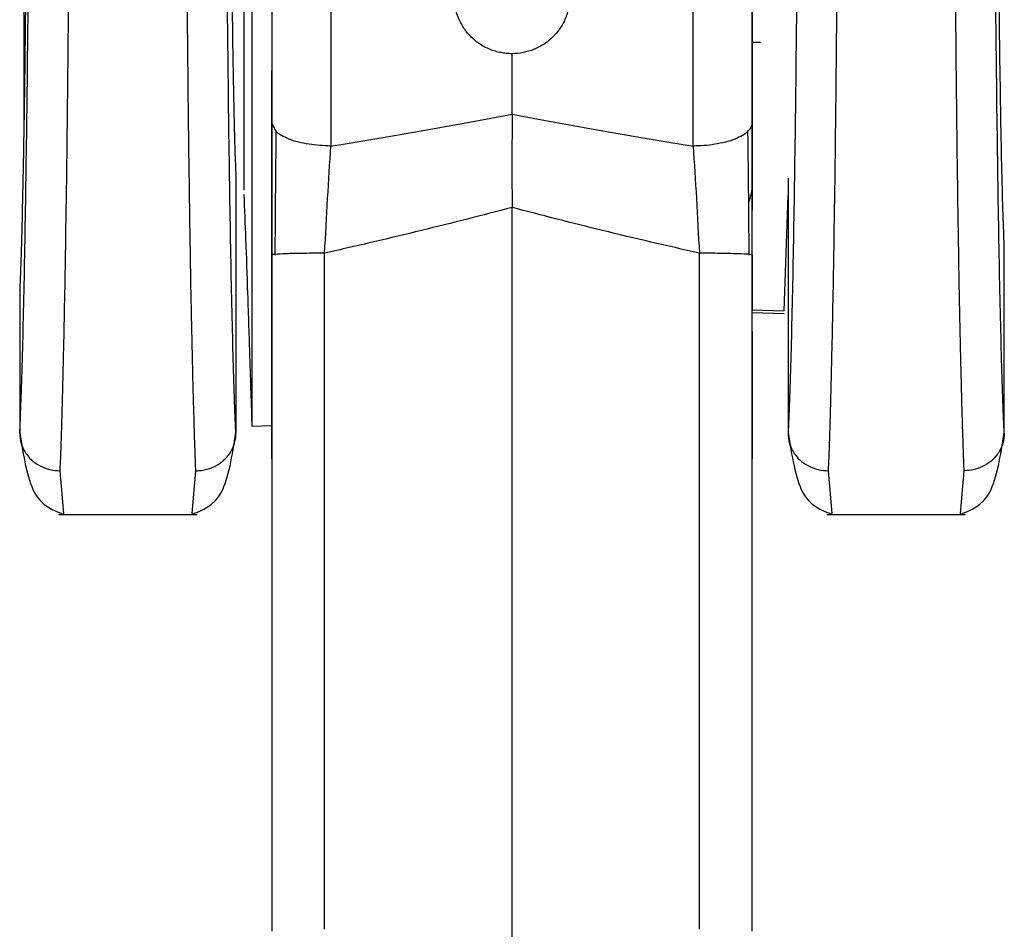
# Model space of a CAD drawing. Header units: millimetres. Extents: x 542 to 1440, y 942 to 1981.
# Tile 11 of 19: x 588 to 601, y 1389 to 1400. Entities that reach past the tile are written whole.
import ezdxf

# ---------------------------------------------------------------- set-up
doc = ezdxf.new("R2010")
doc.units = ezdxf.units.MM
doc.header["$LTSCALE"] = 10

msp = doc.modelspace()

# ---------------------------------------------------------------- linework, layer by layer
at = {"color": 7, "linetype": 'Continuous', "lineweight": 25}
for p, q in [((597.464, 1399.62), (597.567, 1399.62)), ((591.515, 1398.507), (591.464, 1398.613)), ((591.014, 1397.926), (591.014, 1394.727)), ((597.914, 1397.919), (597.914, 1394.727)), ((597.864, 1396.262), (597.914, 1397.702)), ((594.464, 1351.904), (594.464, 1397.554)), ((600.614, 1394.727), (600.614, 1397.091)), ((591.464, 1396.961), (591.464, 1388.51)), ((592.123, 1388.531), (592.123, 1396.982)), ((596.805, 1388.531), (596.805, 1396.982)), ((597.464, 1396.961), (597.424, 1396.967)), ((597.464, 1388.51), (597.464, 1396.961)), ((588.314, 1396.536), (588.314, 1394.727)), ((597.464, 1396.275), (597.464, 1396.303)), ((597.464, 1396.275), (597.864, 1396.262)), ((597.464, 1396.241), (597.864, 1396.227)), ((591.214, 1394.82), (591.464, 1394.829)), ((588.814, 1394.263), (588.861, 1393.73)), ((590.467, 1393.73), (590.514, 1394.263)), ((598.414, 1394.263), (598.461, 1393.73)), ((600.067, 1393.73), (600.114, 1394.263)), ((588.796, 1393.717), (590.532, 1393.717)), ((598.396, 1393.717), (600.132, 1393.717))]:
    msp.add_line(p, q, dxfattribs=at)
for points, knots in [([(596.727, 1398.322), (596.727, 1398.788), (596.727, 1399.285), (596.727, 1400.311), (596.727, 1400.841), (596.727, 1401.898), (596.727, 1402.425), (596.727, 1403.443), (596.727, 1403.933), (596.727, 1404.849), (596.727, 1405.294), (596.727, 1406.129), (596.727, 1406.518), (596.727, 1407.209), (596.727, 1407.511), (596.727, 1408.013), (596.727, 1408.213), (596.727, 1408.359)], [0, 0, 0, 0, 0.125, 0.125, 0.25, 0.25, 0.375, 0.375, 0.5, 0.5, 0.625, 0.625, 0.75, 0.75, 0.875, 0.875, 1, 1, 1, 1]), ([(591.464, 1407.641), (591.464, 1407.521), (591.464, 1407.358), (591.464, 1406.939), (591.464, 1406.682), (591.464, 1406.076), (591.464, 1405.726), (591.464, 1404.949), (591.464, 1404.523), (591.464, 1403.621), (591.464, 1403.146), (591.464, 1402.186), (591.464, 1401.7), (591.464, 1400.751), (591.464, 1400.288), (591.464, 1399.41), (591.464, 1398.996), (591.464, 1398.613)], [0, 0, 0, 0, 0.125, 0.125, 0.25, 0.25, 0.375, 0.375, 0.5, 0.5, 0.625, 0.625, 0.75, 0.75, 0.875, 0.875, 1, 1, 1, 1]), ([(597.464, 1398.613), (597.464, 1398.996), (597.464, 1399.41), (597.464, 1400.288), (597.464, 1400.751), (597.464, 1401.7), (597.464, 1402.186), (597.464, 1403.146), (597.464, 1403.621), (597.464, 1404.523), (597.464, 1404.949), (597.464, 1405.726), (597.464, 1406.076), (597.464, 1406.682), (597.464, 1406.939), (597.464, 1407.358), (597.464, 1407.521), (597.464, 1407.641)], [0, 0, 0, 0, 0.125, 0.125, 0.25, 0.25, 0.375, 0.375, 0.5, 0.5, 0.625, 0.625, 0.75, 0.75, 0.875, 0.875, 1, 1, 1, 1]), ([(591.214, 1407.462), (591.214, 1407.194), (591.214, 1406.636), (591.214, 1404.697), (591.214, 1402.266), (591.214, 1399.743), (591.214, 1397.416), (591.214, 1395.681), (591.214, 1394.819), (591.214, 1394.889), (591.214, 1394.9)], [0, 0, 0, 0, 0.132527, 0.275972, 0.419418, 0.551944, 0.684471, 0.827917, 0.971362, 1, 1, 1, 1]), ([(588.314, 1394.727), (588.315, 1394.758), (588.317, 1394.788), (588.319, 1394.833), (588.319, 1394.849), (588.321, 1394.882), (588.324, 1394.965), (588.327, 1395.055), (588.336, 1395.285), (588.341, 1395.457), (588.357, 1396.02), (588.367, 1396.463), (588.385, 1397.449), (588.394, 1397.992), (588.409, 1399.143), (588.416, 1399.75), (588.426, 1400.984), (588.43, 1401.612), (588.435, 1402.842), (588.436, 1403.446), (588.436, 1404.586), (588.434, 1405.123), (588.429, 1405.85), (588.428, 1406.079), (588.424, 1406.4), (588.423, 1406.504), (588.421, 1406.653), (588.42, 1406.702), (588.419, 1406.794), (588.418, 1406.841), (588.418, 1406.889)], [0, 0, 0, 0, 0.015625, 0.015625, 0.023437, 0.023437, 0.03125, 0.0625, 0.0625, 0.125, 0.125, 0.25, 0.25, 0.375, 0.375, 0.5, 0.5, 0.625, 0.625, 0.75, 0.75, 0.875, 0.875, 0.9375, 0.9375, 0.96875, 0.96875, 0.984375, 0.984375, 1, 1, 1, 1]), ([(591.014, 1394.727), (591.013, 1394.742), (591.013, 1394.756), (591.011, 1394.787), (591.009, 1394.833), (591.004, 1394.947), (591, 1395.055), (590.992, 1395.285), (590.987, 1395.457), (590.971, 1396.02), (590.961, 1396.463), (590.942, 1397.449), (590.934, 1397.992), (590.919, 1399.143), (590.912, 1399.75), (590.902, 1400.984), (590.898, 1401.612), (590.892, 1402.842), (590.891, 1403.446), (590.892, 1404.586), (590.894, 1405.123), (590.898, 1405.849), (590.9, 1406.079), (590.903, 1406.32), (590.903, 1406.346), (590.904, 1406.399), (590.904, 1406.423), (590.905, 1406.498), (590.905, 1406.547), (590.907, 1406.695), (590.909, 1406.793), (590.91, 1406.889)], [0, 0, 0, 0, 0.007812, 0.007812, 0.015625, 0.03125, 0.0625, 0.0625, 0.125, 0.125, 0.25, 0.25, 0.375, 0.375, 0.5, 0.5, 0.625, 0.625, 0.75, 0.75, 0.875, 0.875, 0.9375, 0.9375, 0.945312, 0.945312, 0.953125, 0.953125, 0.96875, 0.96875, 1, 1, 1, 1]), ([(598.018, 1406.889), (598.023, 1406.522), (598.028, 1406.095), (598.034, 1405.12), (598.036, 1404.589), (598.036, 1403.443), (598.035, 1402.846), (598.03, 1401.609), (598.026, 1400.988), (598.016, 1399.747), (598.009, 1399.146), (597.994, 1397.989), (597.985, 1397.451), (597.967, 1396.46), (597.957, 1396.022), (597.936, 1395.267), (597.925, 1394.961), (597.914, 1394.727)], [0, 0, 0, 0, 0.125, 0.125, 0.25, 0.25, 0.375, 0.375, 0.5, 0.5, 0.625, 0.625, 0.75, 0.75, 0.875, 0.875, 1, 1, 1, 1]), ([(600.614, 1394.727), (600.603, 1394.961), (600.592, 1395.267), (600.571, 1396.023), (600.561, 1396.46), (600.542, 1397.451), (600.534, 1397.989), (600.519, 1399.146), (600.512, 1399.747), (600.502, 1400.988), (600.498, 1401.608), (600.492, 1402.846), (600.491, 1403.443), (600.492, 1404.589), (600.494, 1405.12), (600.5, 1406.094), (600.504, 1406.522), (600.51, 1406.889)], [0, 0, 0, 0, 0.125, 0.125, 0.25, 0.25, 0.375, 0.375, 0.5, 0.5, 0.625, 0.625, 0.75, 0.75, 0.875, 0.875, 1, 1, 1, 1]), ([(597.464, 1406.132), (597.464, 1406.141), (597.464, 1406.165), (597.464, 1405.34), (597.464, 1403.859), (597.464, 1401.989), (597.464, 1400.043), (597.464, 1398.406), (597.464, 1397.75), (597.464, 1397.519)], [0, 0, 0, 0, 0.092694, 0.260919, 0.429144, 0.584564, 0.739984, 0.908209, 1, 1, 1, 1]), ([(592.201, 1405.322), (592.201, 1404.833), (592.201, 1404.291), (592.201, 1403.135), (592.201, 1402.523), (592.201, 1401.283), (592.201, 1400.656), (592.201, 1399.445), (592.201, 1398.862), (592.201, 1398.322)], [0, 0, 0, 0, 0.25, 0.25, 0.5, 0.5, 0.75, 0.75, 1, 1, 1, 1]), ([(591.114, 1404.734), (591.114, 1404.583), (591.114, 1404.269), (591.114, 1403.176), (591.114, 1401.809), (591.114, 1400.382), (591.114, 1399.095), (591.114, 1398.113), (591.114, 1397.873), (591.114, 1397.77)], [0, 0, 0, 0, 0.141397, 0.294444, 0.447491, 0.588887, 0.730284, 0.883331, 1, 1, 1, 1]), ([(588.936, 1404.027), (588.936, 1403.942), (588.936, 1403.77), (588.936, 1403.505), (588.936, 1403.234), (588.935, 1402.955), (588.934, 1402.671), (588.933, 1402.38), (588.932, 1402.083), (588.931, 1401.782), (588.929, 1401.476), (588.927, 1401.167), (588.925, 1400.855), (588.923, 1400.541), (588.921, 1400.225), (588.918, 1399.91), (588.915, 1399.594), (588.912, 1399.28), (588.909, 1398.969), (588.904, 1398.552), (588.898, 1398.019), (588.888, 1397.371), (588.878, 1396.711), (588.867, 1396.145), (588.857, 1395.682), (588.848, 1395.32), (588.84, 1394.997), (588.831, 1394.713), (588.823, 1394.466), (588.817, 1394.33), (588.814, 1394.263)], [0, 0, 0, 0, 0.023326, 0.047021, 0.071078, 0.095487, 0.120238, 0.145319, 0.170716, 0.196415, 0.222399, 0.248653, 0.275156, 0.301891, 0.328834, 0.355966, 0.383262, 0.410699, 0.438252, 0.465896, 0.522626, 0.58489, 0.652319, 0.724378, 0.772599, 0.820039, 0.866587, 0.912149, 0.956643, 1, 1, 1, 1]), ([(590.514, 1394.263), (590.512, 1394.3), (590.509, 1394.372), (590.505, 1394.495), (590.5, 1394.628), (590.495, 1394.773), (590.491, 1394.93), (590.486, 1395.099), (590.481, 1395.28), (590.476, 1395.473), (590.472, 1395.678), (590.467, 1395.894), (590.462, 1396.121), (590.455, 1396.448), (590.447, 1396.895), (590.438, 1397.486), (590.429, 1398.13), (590.421, 1398.756), (590.415, 1399.345), (590.41, 1399.881), (590.406, 1400.422), (590.402, 1400.965), (590.399, 1401.505), (590.396, 1402.038), (590.394, 1402.56), (590.393, 1403.067), (590.392, 1403.557), (590.391, 1403.871), (590.391, 1404.027)], [0, 0, 0, 0, 0.023882, 0.048118, 0.072698, 0.097612, 0.122847, 0.148388, 0.17422, 0.200328, 0.226692, 0.253295, 0.280115, 0.307131, 0.364545, 0.424062, 0.485464, 0.548482, 0.59507, 0.641656, 0.688113, 0.734318, 0.780151, 0.825496, 0.870247, 0.914305, 0.957582, 1, 1, 1, 1]), ([(598.536, 1404.027), (598.536, 1403.942), (598.536, 1403.77), (598.536, 1403.505), (598.536, 1403.234), (598.535, 1402.955), (598.534, 1402.671), (598.533, 1402.38), (598.532, 1402.083), (598.531, 1401.782), (598.529, 1401.476), (598.527, 1401.167), (598.525, 1400.855), (598.523, 1400.541), (598.521, 1400.225), (598.518, 1399.909), (598.515, 1399.594), (598.512, 1399.28), (598.509, 1398.968), (598.504, 1398.552), (598.498, 1398.019), (598.488, 1397.371), (598.478, 1396.711), (598.467, 1396.144), (598.457, 1395.681), (598.448, 1395.32), (598.44, 1394.997), (598.431, 1394.713), (598.423, 1394.466), (598.417, 1394.33), (598.414, 1394.263)], [0, 0, 0, 0, 0.023325, 0.04702, 0.071077, 0.095486, 0.120237, 0.145318, 0.170715, 0.196415, 0.222402, 0.248657, 0.275163, 0.301899, 0.328846, 0.35598, 0.38328, 0.41072, 0.438277, 0.465926, 0.522651, 0.584912, 0.65234, 0.724399, 0.772617, 0.820053, 0.866598, 0.912156, 0.956646, 1, 1, 1, 1]), ([(600.114, 1394.263), (600.112, 1394.299), (600.109, 1394.371), (600.105, 1394.491), (600.1, 1394.622), (600.096, 1394.764), (600.091, 1394.918), (600.086, 1395.084), (600.082, 1395.261), (600.077, 1395.449), (600.072, 1395.65), (600.067, 1395.861), (600.06, 1396.183), (600.051, 1396.641), (600.041, 1397.261), (600.031, 1397.937), (600.023, 1398.596), (600.016, 1399.217), (600.011, 1399.783), (600.006, 1400.353), (600.002, 1400.919), (599.999, 1401.478), (599.996, 1402.025), (599.994, 1402.556), (599.992, 1403.068), (599.992, 1403.559), (599.992, 1403.872), (599.992, 1404.027)], [0, 0, 0, 0, 0.023523, 0.047389, 0.07159, 0.096114, 0.120949, 0.146083, 0.1715, 0.197185, 0.223121, 0.24929, 0.275673, 0.337999, 0.402054, 0.467551, 0.534164, 0.583978, 0.633403, 0.682296, 0.730523, 0.777963, 0.824505, 0.870055, 0.91453, 0.957863, 1, 1, 1, 1]), ([(588.401, 1403.076), (588.401, 1402.529), (588.399, 1401.9), (588.392, 1400.909), (588.39, 1400.571), (588.383, 1399.902), (588.379, 1399.57), (588.371, 1398.934), (588.366, 1398.629), (588.357, 1398.065), (588.351, 1397.806), (588.335, 1397.113), (588.324, 1396.766), (588.314, 1396.536)], [0, 0, 0, 0, 0.25, 0.25, 0.375, 0.375, 0.5, 0.5, 0.625, 0.625, 0.75, 0.75, 1, 1, 1, 1]), ([(600.614, 1397.091), (600.605, 1397.294), (600.595, 1397.599), (600.576, 1398.414), (600.567, 1398.924), (600.552, 1400.046), (600.547, 1400.654), (600.539, 1401.819), (600.538, 1402.374), (600.538, 1402.856)], [0, 0, 0, 0, 0.25, 0.25, 0.5, 0.5, 0.75, 0.75, 1, 1, 1, 1]), ([(590.952, 1402.547), (590.952, 1402.159), (590.953, 1401.712), (590.959, 1400.772), (590.964, 1400.281), (590.976, 1399.379), (590.983, 1398.971), (590.999, 1398.322), (591.007, 1398.083), (591.014, 1397.926)], [0, 0, 0, 0, 0.25, 0.25, 0.5, 0.5, 0.75, 0.75, 1, 1, 1, 1]), ([(588.363, 1402.45), (588.363, 1401.834), (588.363, 1400.55), (588.363, 1399.103), (588.363, 1398.561), (588.363, 1398.511)], [0, 0, 0, 0, 0.456198, 0.949984, 1, 1, 1, 1]), ([(594.464, 1399.475), (594.44, 1399.476), (594.393, 1399.477), (594.324, 1399.488), (594.255, 1399.505), (594.167, 1399.536), (594.062, 1399.591), (593.953, 1399.679), (593.863, 1399.786), (593.797, 1399.909), (593.752, 1400.042), (593.743, 1400.136), (593.739, 1400.182)], [0, 0, 0, 0, 0.062864, 0.125124, 0.187387, 0.250258, 0.375071, 0.500009, 0.623468, 0.749115, 0.874699, 1, 1, 1, 1]), ([(595.188, 1400.182), (595.187, 1400.159), (595.184, 1400.112), (595.172, 1400.043), (595.154, 1399.976), (595.121, 1399.889), (595.066, 1399.787), (594.975, 1399.68), (594.866, 1399.591), (594.741, 1399.527), (594.605, 1399.484), (594.511, 1399.478), (594.464, 1399.475)], [0, 0, 0, 0, 0.063392, 0.125872, 0.187971, 0.250226, 0.37531, 0.499947, 0.624077, 0.749407, 0.875262, 1, 1, 1, 1]), ([(591.464, 1397.742), (591.464, 1397.886), (591.464, 1398.174), (591.464, 1398.798), (591.464, 1399.236), (591.464, 1399.264)], [0, 0, 0, 0, 0.48342, 0.966841, 1, 1, 1, 1]), ([(594.464, 1398.722), (594.464, 1398.665), (594.464, 1398.553), (594.464, 1398.386), (594.463, 1398.226), (594.463, 1398.074), (594.463, 1397.931), (594.464, 1397.797), (594.464, 1397.672), (594.464, 1397.592), (594.464, 1397.554)], [0, 0, 0, 0, 0.152489, 0.297588, 0.434986, 0.56444, 0.68577, 0.798851, 0.903607, 1, 1, 1, 1]), ([(591.464, 1398.613), (591.464, 1398.321), (591.464, 1398.031), (591.464, 1397.475), (591.464, 1397.209), (591.464, 1396.961)], [0, 0, 0, 0, 0.5, 0.5, 1, 1, 1, 1]), ([(591.464, 1397.362), (591.464, 1397.433), (591.464, 1397.739), (591.464, 1398.199), (591.464, 1398.554)], [0, 0, 0, 0, 0.230761, 1, 1, 1, 1]), ([(597.464, 1398.613), (597.464, 1398.579), (597.448, 1398.542), (597.377, 1398.471), (597.321, 1398.437), (597.177, 1398.38), (597.09, 1398.358), (596.909, 1398.329), (596.815, 1398.322), (596.727, 1398.322)], [0, 0, 0, 0, 0.25, 0.25, 0.5, 0.5, 0.75, 0.75, 1, 1, 1, 1]), ([(597.464, 1396.961), (597.464, 1397.209), (597.464, 1397.475), (597.464, 1398.031), (597.464, 1398.321), (597.464, 1398.613)], [0, 0, 0, 0, 0.5, 0.5, 1, 1, 1, 1]), ([(591.515, 1398.516), (591.512, 1398.266), (591.507, 1397.765), (591.503, 1397.227), (591.501, 1396.958)], [0, 0, 0, 0, 0.498723, 1, 1, 1, 1]), ([(592.201, 1398.322), (592.108, 1398.326), (591.964, 1398.333), (591.793, 1398.37), (591.674, 1398.407), (591.584, 1398.454), (591.525, 1398.488), (591.515, 1398.507), (591.515, 1398.507)], [0, 0, 0, 0, 0.315179, 0.484563, 0.657455, 0.830346, 0.99973, 1, 1, 1, 1]), ([(597.427, 1396.958), (597.425, 1397.227), (597.421, 1397.765), (597.415, 1398.266), (597.412, 1398.516)], [0, 0, 0, 0, 0.501277, 1, 1, 1, 1]), ([(591.114, 1397.715), (591.121, 1397.532), (591.136, 1397.15), (591.162, 1396.428), (591.189, 1395.58), (591.205, 1395.094), (591.214, 1394.82)], [0, 0, 0, 0, 0.195138, 0.407959, 0.665607, 1, 1, 1, 1]), ([(594.464, 1397.554), (594.279, 1397.505), (593.902, 1397.407), (593.327, 1397.264), (592.732, 1397.121), (592.328, 1397.029), (592.123, 1396.982)], [0, 0, 0, 0, 0.238183, 0.484228, 0.73816, 1, 1, 1, 1]), ([(596.805, 1396.982), (596.401, 1397.075), (595.618, 1397.254), (594.841, 1397.456), (594.464, 1397.554)], [0, 0, 0, 0, 0.515781, 1, 1, 1, 1]), ([(591.464, 1394.412), (591.464, 1394.746), (591.464, 1395.46), (591.464, 1396.421), (591.464, 1397.105), (591.464, 1397.355), (591.464, 1397.418)], [0, 0, 0, 0, 0.288697, 0.616481, 0.901858, 1, 1, 1, 1]), ([(592.123, 1396.982), (592.038, 1396.982), (591.951, 1396.981), (591.786, 1396.979), (591.71, 1396.977), (591.586, 1396.973), (591.538, 1396.97), (591.477, 1396.966), (591.464, 1396.963), (591.464, 1396.961)], [0, 0, 0, 0, 0.25, 0.25, 0.5, 0.5, 0.75, 0.75, 1, 1, 1, 1]), ([(597.424, 1396.967), (597.423, 1396.968), (597.407, 1396.97), (597.286, 1396.975), (597.074, 1396.98), (596.893, 1396.982), (596.805, 1396.982)], [0, 0, 0, 0, 0.024645, 0.352923, 0.685423, 1, 1, 1, 1]), ([(597.464, 1396.961), (597.464, 1396.941), (597.464, 1396.498), (597.464, 1396.384), (597.464, 1396.275)], [0, 0, 0, 0, 0.044989, 1, 1, 1, 1]), ([(597.464, 1396.009), (597.464, 1395.875), (597.464, 1395.671), (597.464, 1395.442), (597.464, 1395.353), (597.464, 1395.318), (597.464, 1395.298), (597.464, 1395.25), (597.464, 1395.219), (597.464, 1394.931), (597.464, 1394.673), (597.464, 1394.412)], [0, 0, 0, 0, 0.25, 0.375, 0.40625, 0.40625, 0.4375, 0.4375, 0.5, 0.5, 1, 1, 1, 1]), ([(588.313, 1394.742), (588.359, 1394.455), (588.452, 1393.871), (588.727, 1393.769), (588.867, 1393.717)], [0, 0, 0, 0, 0.492425, 1, 1, 1, 1]), ([(588.314, 1394.727), (588.315, 1394.705), (588.317, 1394.663), (588.331, 1394.603), (588.35, 1394.55), (588.373, 1394.506), (588.412, 1394.447), (588.478, 1394.376), (588.583, 1394.311), (588.697, 1394.27), (588.776, 1394.266), (588.814, 1394.263)], [0, 0, 0, 0, 0.0905556, 0.1749523, 0.2514227, 0.3186105, 0.37557, 0.5381726, 0.6995602, 0.8547957, 1, 1, 1, 1]), ([(590.461, 1393.717), (590.6, 1393.769), (590.876, 1393.871), (590.969, 1394.455), (591.015, 1394.742)], [0, 0, 0, 0, 0.507567, 1, 1, 1, 1]), ([(590.514, 1394.263), (590.537, 1394.264), (590.584, 1394.266), (590.652, 1394.28), (590.717, 1394.302), (590.777, 1394.331), (590.83, 1394.367), (590.876, 1394.406), (590.914, 1394.447), (590.944, 1394.489), (590.968, 1394.531), (590.985, 1394.57), (590.998, 1394.608), (591.006, 1394.642), (591.011, 1394.673), (591.013, 1394.701), (591.014, 1394.719), (591.014, 1394.727)], [0, 0, 0, 0, 0.089012, 0.178199, 0.266417, 0.352561, 0.435637, 0.514812, 0.589441, 0.659077, 0.723454, 0.782462, 0.836113, 0.884512, 0.927822, 0.966246, 1, 1, 1, 1]), ([(597.913, 1394.742), (597.959, 1394.455), (598.052, 1393.871), (598.327, 1393.769), (598.467, 1393.717)], [0, 0, 0, 0, 0.492427, 1, 1, 1, 1]), ([(597.914, 1394.727), (597.915, 1394.705), (597.917, 1394.663), (597.931, 1394.603), (597.95, 1394.55), (597.973, 1394.506), (598.012, 1394.447), (598.078, 1394.376), (598.183, 1394.311), (598.297, 1394.27), (598.376, 1394.266), (598.414, 1394.263)], [0, 0, 0, 0, 0.090622, 0.175043, 0.251491, 0.318606, 0.375441, 0.538075, 0.699497, 0.854766, 1, 1, 1, 1]), ([(600.061, 1393.717), (600.2, 1393.769), (600.476, 1393.871), (600.569, 1394.455), (600.615, 1394.742)], [0, 0, 0, 0, 0.507575, 1, 1, 1, 1]), ([(600.614, 1394.727), (600.613, 1394.705), (600.611, 1394.663), (600.597, 1394.603), (600.577, 1394.551), (600.555, 1394.507), (600.516, 1394.447), (600.45, 1394.377), (600.345, 1394.311), (600.231, 1394.271), (600.152, 1394.266), (600.114, 1394.263)], [0, 0, 0, 0, 0.090558, 0.174956, 0.251426, 0.31861, 0.375564, 0.538168, 0.699557, 0.854794, 1, 1, 1, 1])]:
    msp.add_open_spline(points, degree=3, knots=knots, dxfattribs=at)
for points in [[(594.464, 1398.722), (594.464, 1398.969), (594.464, 1399.221), (594.464, 1399.475)], [(592.201, 1398.322), (593.013, 1398.454), (593.767, 1398.588), (594.464, 1398.722)], [(594.464, 1398.722), (595.162, 1398.587), (595.916, 1398.454), (596.727, 1398.322)], [(592.123, 1396.982), (592.146, 1397.439), (592.173, 1397.899), (592.201, 1398.322)], [(596.727, 1398.322), (596.755, 1397.899), (596.782, 1397.439), (596.805, 1396.982)], [(597.464, 1397.847), (597.464, 1397.77), (597.448, 1397.687), (597.413, 1397.607)]]:
    msp.add_open_spline(points, degree=3, dxfattribs=at)

doc.saveas('drawing.dxf')
